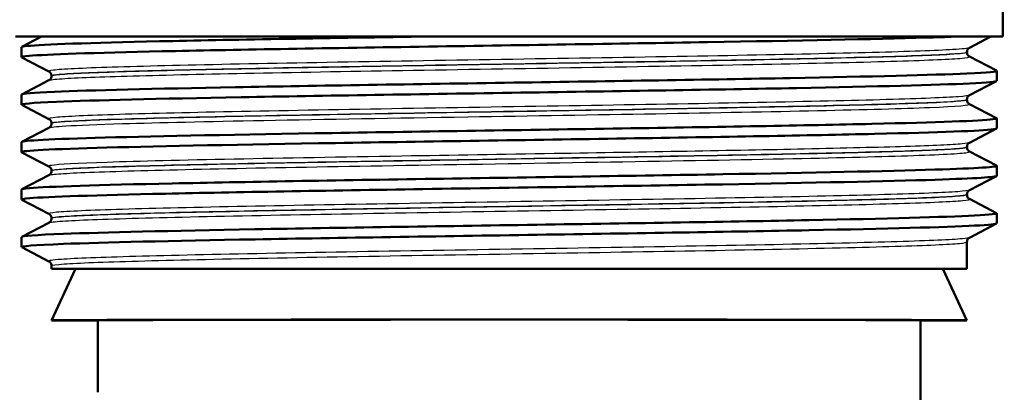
# Model space of a CAD drawing. Header units: millimetres. Extents: x 100 to 2000, y 93 to 2870.
# Tile 5 of 30: x 623 to 671, y 1440 to 1458. Entities that reach past the tile are written whole.
import ezdxf

# ---------------------------------------------------------------- set-up
doc = ezdxf.new("R2010")
doc.units = ezdxf.units.MM
doc.header["$LTSCALE"] = 10
for name, color, linetype, lineweight in [('Dimensions(ISO)', 7, 'Continuous', 25), ('Visible Edges(ISO)', 7, 'Continuous', 50), ('Visible Tangent Edges(ISO)', 7, 'Continuous', 25)]:
    doc.layers.add(name, color=color, linetype=linetype, lineweight=lineweight)
doc.styles.add('Text_3.5mm', font='arial.ttf', dxfattribs={"width": 0.9})
doc.dimstyles.new('KS-STANDARD', dxfattribs={"dimscale": 10, "dimtxt": 3.5, "dimasz": 2.5, "dimexe": 3.175, "dimexo": 0, "dimgap": 0.8, "dimtad": 1, "dimdec": 1, "dimrnd": 1e-08, "dimtxsty": 'Text_3.5mm', "dimcen": 0.09, "dimdle": 10, "dimclrd": 7, "dimclre": 7, "dimclrt": 7, "dimadec": 0, "dimazin": 2, "dimtfac": 0.714286, "dimtdec": 4, "dimtmove": 0, "dimatfit": 3, "dimfxl": 1, "dimtolj": 1, "dimlwd": 25, "dimlwe": 25, "dimarcsym": 0})

# ---------------------------------------------------------------- blocks, each defined once
blk = doc.blocks.new('*D7')
at = {"layer": 'Defpoints', "color": 0, "linetype": 'Continuous'}
for p in [(998.052, 1716.956), (1068.24, 1716.956), (646.452, 1407.764)]:
    blk.add_point(p, dxfattribs=at)
at = {"layer": 'Dimensions(ISO)', "color": 7, "linetype": 'Continuous', "lineweight": 25}
for p, q in [((998.052, 1716.956), (1099.99, 1716.956)), ((1068.24, 1432.764), (1068.24, 1691.956)), ((646.452, 1407.764), (1099.99, 1407.764))]:
    blk.add_line(p, q, dxfattribs=at)
at = {"layer": 'Dimensions(ISO)', "color": 7, "linetype": 'Continuous'}
for points in [[(1064.073, 1691.956), (1072.406, 1691.956), (1068.24, 1716.956)], [(1064.073, 1432.764), (1072.406, 1432.764), (1068.24, 1407.764)]]:
    blk.add_solid(points, dxfattribs=at)
at = {"layer": 'Dimensions(ISO)', "color": 7, "linetype": 'Continuous', "lineweight": 25, "insert": (1042.358, 1523.594), "char_height": 35, "attachment_point": 4, "rotation": 90, "style": 'Text_3.5mm'}
blk.add_mtext('\\A1;309', dxfattribs=at)

msp = doc.modelspace()

# ---------------------------------------------------------------- linework, layer by layer
at = {"layer": 'Visible Edges(ISO)'}
for p, q in [((670.452, 1457.064), (670.452, 1459.393)), ((670.452, 1457.064), (622.452, 1457.064)), ((622.763, 1456.565), (623.721, 1457.064)), ((669.866, 1457.064), (668.826, 1456.522)), ((622.752, 1456.064), (622.752, 1456.554)), ((624.079, 1455.367), (622.763, 1456.053)), ((668.702, 1456.306), (668.702, 1456.312)), ((668.826, 1456.096), (670.142, 1455.41)), ((624.202, 1455.152), (624.202, 1455.157)), ((670.152, 1454.909), (670.152, 1455.399)), ((622.763, 1454.256), (624.079, 1454.941)), ((670.142, 1454.898), (668.826, 1454.213)), ((622.752, 1453.755), (622.752, 1454.245)), ((668.702, 1453.997), (668.702, 1454.003)), ((624.079, 1453.058), (622.763, 1453.744)), ((668.826, 1453.787), (670.142, 1453.101)), ((670.152, 1452.6), (670.152, 1453.09)), ((622.763, 1451.947), (624.079, 1452.632)), ((624.202, 1452.843), (624.202, 1452.848)), ((670.142, 1452.589), (668.826, 1451.904)), ((622.752, 1451.446), (622.752, 1451.936)), ((668.702, 1451.688), (668.702, 1451.694)), ((624.079, 1450.749), (622.763, 1451.435)), ((668.826, 1451.478), (670.142, 1450.792)), ((670.152, 1450.291), (670.152, 1450.781)), ((622.763, 1449.638), (624.079, 1450.323)), ((624.202, 1450.534), (624.202, 1450.539)), ((670.142, 1450.28), (668.826, 1449.595)), ((622.752, 1449.137), (622.752, 1449.627)), ((668.702, 1449.379), (668.702, 1449.385)), ((624.079, 1448.44), (622.763, 1449.126)), ((668.826, 1449.169), (670.142, 1448.483)), ((670.152, 1447.982), (670.152, 1448.472)), ((622.763, 1447.329), (624.079, 1448.014)), ((624.202, 1448.225), (624.202, 1448.23)), ((670.142, 1447.971), (668.826, 1447.286)), ((622.752, 1446.828), (622.752, 1447.318)), ((624.079, 1446.131), (622.763, 1446.817)), ((668.702, 1445.764), (668.702, 1447.076)), ((624.202, 1445.764), (624.202, 1445.921)), ((624.202, 1445.764), (668.702, 1445.764)), ((625.368, 1445.764), (624.202, 1443.264)), ((667.536, 1445.764), (668.702, 1443.264)), ((624.202, 1443.264), (626.452, 1443.264)), ((626.452, 1439.764), (626.452, 1443.264)), ((666.452, 1427.764), (666.452, 1443.264)), ((666.452, 1443.264), (668.702, 1443.264))]:
    msp.add_line(p, q, dxfattribs=at)
for major_axis, start_param, end_param in [((22.25, 0), 0.000814, 3.140779), ((20, 0), 0, 3.141593)]:
    msp.add_ellipse((646.452, 1443.264), major_axis=major_axis, ratio=0.001745, start_param=start_param, end_param=end_param, dxfattribs=at)
for points, knots in [([(622.769, 1456.053), (622.719, 1456.078), (622.832, 1456.103), (623.113, 1456.128), (623.943, 1456.202), (626.233, 1456.276), (629.587, 1456.35), (632.952, 1456.424), (637.374, 1456.498), (642.082, 1456.573), (646.775, 1456.647), (651.731, 1456.721), (656.093, 1456.795), (660.458, 1456.869), (664.207, 1456.943), (666.693, 1457.017), (667.215, 1457.033), (667.683, 1457.048), (668.093, 1457.064)], [31.386149, 31.386149, 31.386149, 31.386149, 31.590691, 31.590691, 31.590691, 32.194948, 32.194948, 32.194948, 32.80125, 32.80125, 32.80125, 33.405662, 33.405662, 33.405662, 34.010412, 34.010412, 34.010412, 34.137582, 34.137582, 34.137582, 34.137582]), ([(622.757, 1456.554), (622.755, 1456.573), (622.846, 1456.592), (623.031, 1456.61), (623.777, 1456.686), (626.052, 1456.762), (629.446, 1456.837), (632.839, 1456.913), (637.337, 1456.988), (642.128, 1457.064)], [31.415927, 31.415927, 31.415927, 31.415927, 31.569557, 31.569557, 31.569557, 32.186399, 32.186399, 32.186399, 32.80324, 32.80324, 32.80324, 32.80324]), ([(668.702, 1456.312), (668.702, 1456.343), (668.709, 1456.374), (668.728, 1456.424), (668.74, 1456.444), (668.764, 1456.474), (668.775, 1456.485), (668.794, 1456.502), (668.802, 1456.507), (668.816, 1456.516), (668.821, 1456.519), (668.826, 1456.522)], [3.65503843, 3.65503843, 3.65503843, 3.65503843, 3.6690714, 3.6690714, 3.68310438, 3.68310438, 3.69713736, 3.69713736, 3.71117034, 3.71117034, 3.72520331, 3.72520331, 3.72520331, 3.72520331]), ([(668.702, 1456.306), (668.702, 1456.275), (668.709, 1456.244), (668.728, 1456.193), (668.741, 1456.174), (668.764, 1456.143), (668.775, 1456.132), (668.794, 1456.116), (668.802, 1456.11), (668.816, 1456.101), (668.821, 1456.098), (668.826, 1456.096)], [51.05534071, 51.05534071, 51.05534071, 51.05534071, 51.06935086, 51.06935086, 51.08336101, 51.08336101, 51.09737116, 51.09737116, 51.11138131, 51.11138131, 51.12539146, 51.12539146, 51.12539146, 51.12539146]), ([(622.76, 1454.245), (622.763, 1454.29), (623.296, 1454.335), (624.348, 1454.381), (626.074, 1454.455), (629.189, 1454.529), (633.15, 1454.603), (637.109, 1454.677), (641.895, 1454.752), (646.677, 1454.826), (651.455, 1454.9), (656.209, 1454.974), (660.114, 1455.048), (664.017, 1455.122), (667.054, 1455.196), (668.7, 1455.27), (669.739, 1455.317), (670.221, 1455.364), (670.134, 1455.41)], [25.132741, 25.132741, 25.132741, 25.132741, 25.501755, 25.501755, 25.501755, 26.107636, 26.107636, 26.107636, 26.713012, 26.713012, 26.713012, 27.317929, 27.317929, 27.317929, 27.922431, 27.922431, 27.922431, 28.304112, 28.304112, 28.304112, 28.304112]), ([(624.202, 1455.157), (624.202, 1455.188), (624.196, 1455.219), (624.176, 1455.27), (624.164, 1455.29), (624.141, 1455.32), (624.13, 1455.331), (624.111, 1455.347), (624.102, 1455.353), (624.089, 1455.362), (624.083, 1455.365), (624.079, 1455.367)], [10.68001402, 10.68001402, 10.68001402, 10.68001402, 10.69402728, 10.69402728, 10.70804055, 10.70804055, 10.72205381, 10.72205381, 10.73606707, 10.73606707, 10.75008034, 10.75008034, 10.75008034, 10.75008034]), ([(624.202, 1455.152), (624.202, 1455.12), (624.196, 1455.089), (624.176, 1455.039), (624.164, 1455.019), (624.141, 1454.989), (624.13, 1454.978), (624.111, 1454.961), (624.102, 1454.956), (624.089, 1454.947), (624.083, 1454.944), (624.079, 1454.941)], [44.03053238, 44.03053238, 44.03053238, 44.03053238, 44.04452836, 44.04452836, 44.05852435, 44.05852435, 44.07252033, 44.07252033, 44.08651631, 44.08651631, 44.10051229, 44.10051229, 44.10051229, 44.10051229]), ([(622.769, 1453.744), (622.677, 1453.794), (623.246, 1453.844), (624.454, 1453.895), (626.239, 1453.969), (629.411, 1454.044), (633.417, 1454.118), (637.418, 1454.192), (642.234, 1454.266), (647.024, 1454.341), (651.81, 1454.415), (656.549, 1454.489), (660.417, 1454.563), (664.282, 1454.638), (667.26, 1454.712), (668.833, 1454.786), (669.704, 1454.827), (670.143, 1454.868), (670.144, 1454.909)], [25.102964, 25.102964, 25.102964, 25.102964, 25.51401, 25.51401, 25.51401, 26.121147, 26.121147, 26.121147, 26.72768, 26.72768, 26.72768, 27.333656, 27.333656, 27.333656, 27.939119, 27.939119, 27.939119, 28.274334, 28.274334, 28.274334, 28.274334]), ([(668.702, 1454.003), (668.702, 1454.034), (668.709, 1454.065), (668.728, 1454.115), (668.741, 1454.135), (668.764, 1454.165), (668.775, 1454.176), (668.794, 1454.193), (668.802, 1454.198), (668.816, 1454.207), (668.821, 1454.21), (668.826, 1454.213)], [17.70490639, 17.70490639, 17.70490639, 17.70490639, 17.71890462, 17.71890462, 17.73290284, 17.73290284, 17.74690107, 17.74690107, 17.76089929, 17.76089929, 17.77489752, 17.77489752, 17.77489752, 17.77489752]), ([(668.702, 1453.997), (668.702, 1453.966), (668.709, 1453.935), (668.728, 1453.884), (668.741, 1453.865), (668.764, 1453.834), (668.775, 1453.823), (668.794, 1453.807), (668.802, 1453.801), (668.816, 1453.792), (668.821, 1453.789), (668.826, 1453.787)], [37.00576047, 37.00576047, 37.00576047, 37.00576047, 37.01974709, 37.01974709, 37.03373371, 37.03373371, 37.04772033, 37.04772033, 37.06170695, 37.06170695, 37.07569357, 37.07569357, 37.07569357, 37.07569357]), ([(622.752, 1451.936), (622.754, 1452.009), (624.185, 1452.081), (626.81, 1452.154), (629.486, 1452.228), (633.391, 1452.303), (637.847, 1452.377), (642.301, 1452.451), (647.286, 1452.525), (651.937, 1452.599), (656.586, 1452.673), (660.88, 1452.747), (664.076, 1452.821), (667.27, 1452.895), (669.351, 1452.97), (669.959, 1453.044), (670.118, 1453.063), (670.176, 1453.082), (670.137, 1453.101)], [18.849556, 18.849556, 18.849556, 18.849556, 19.443393, 19.443393, 19.443393, 20.048757, 20.048757, 20.048757, 20.653886, 20.653886, 20.653886, 21.258792, 21.258792, 21.258792, 21.863485, 21.863485, 21.863485, 22.020926, 22.020926, 22.020926, 22.020926]), ([(624.202, 1452.848), (624.202, 1452.879), (624.196, 1452.91), (624.176, 1452.961), (624.164, 1452.981), (624.141, 1453.011), (624.13, 1453.022), (624.111, 1453.038), (624.102, 1453.044), (624.089, 1453.053), (624.083, 1453.056), (624.079, 1453.058)], [24.72973475, 24.72973475, 24.72973475, 24.72973475, 24.74372272, 24.74372272, 24.75771069, 24.75771069, 24.77169867, 24.77169867, 24.78568664, 24.78568664, 24.79967461, 24.79967461, 24.79967461, 24.79967461]), ([(622.763, 1451.435), (622.757, 1451.438), (622.754, 1451.441), (622.753, 1451.444), (622.726, 1451.518), (624.193, 1451.592), (626.899, 1451.666), (629.604, 1451.741), (633.535, 1451.815), (638.007, 1451.889), (642.478, 1451.963), (647.47, 1452.037), (652.116, 1452.112), (656.76, 1452.186), (661.038, 1452.26), (664.206, 1452.334), (667.373, 1452.408), (669.418, 1452.482), (669.985, 1452.556), (670.096, 1452.571), (670.151, 1452.586), (670.149, 1452.6)], [18.819778, 18.819778, 18.819778, 18.819778, 18.843905, 18.843905, 18.843905, 19.450094, 19.450094, 19.450094, 20.056011, 20.056011, 20.056011, 20.661669, 20.661669, 20.661669, 21.267079, 21.267079, 21.267079, 21.872253, 21.872253, 21.872253, 21.991149, 21.991149, 21.991149, 21.991149]), ([(624.202, 1452.843), (624.202, 1452.811), (624.196, 1452.78), (624.176, 1452.73), (624.164, 1452.71), (624.141, 1452.68), (624.13, 1452.669), (624.111, 1452.652), (624.102, 1452.647), (624.089, 1452.638), (624.083, 1452.635), (624.079, 1452.632)], [29.98100491, 29.98100491, 29.98100491, 29.98100491, 29.99498703, 29.99498703, 30.00896916, 30.00896916, 30.02295129, 30.02295129, 30.03693341, 30.03693341, 30.05091554, 30.05091554, 30.05091554, 30.05091554]), ([(668.702, 1451.694), (668.702, 1451.725), (668.709, 1451.756), (668.728, 1451.806), (668.741, 1451.826), (668.764, 1451.856), (668.775, 1451.867), (668.794, 1451.884), (668.802, 1451.889), (668.816, 1451.898), (668.821, 1451.901), (668.826, 1451.904)], [31.75451875, 31.75451875, 31.75451875, 31.75451875, 31.76850133, 31.76850133, 31.78248392, 31.78248392, 31.7964665, 31.7964665, 31.81044908, 31.81044908, 31.82443167, 31.82443167, 31.82443167, 31.82443167]), ([(668.702, 1451.688), (668.702, 1451.657), (668.709, 1451.626), (668.728, 1451.575), (668.741, 1451.556), (668.764, 1451.525), (668.775, 1451.514), (668.794, 1451.498), (668.802, 1451.492), (668.816, 1451.483), (668.821, 1451.48), (668.826, 1451.478)], [22.95624549, 22.95624549, 22.95624549, 22.95624549, 22.97022803, 22.97022803, 22.98421056, 22.98421056, 22.9981931, 22.9981931, 23.01217563, 23.01217563, 23.02615817, 23.02615817, 23.02615817, 23.02615817]), ([(622.758, 1449.627), (622.756, 1449.649), (622.882, 1449.671), (623.14, 1449.694), (624.033, 1449.77), (626.497, 1449.847), (630.077, 1449.924), (633.551, 1449.998), (638.057, 1450.073), (642.806, 1450.147), (647.552, 1450.222), (652.518, 1450.296), (656.836, 1450.371), (661.151, 1450.445), (664.799, 1450.52), (667.14, 1450.594), (669.219, 1450.66), (670.261, 1450.726), (670.14, 1450.792)], [12.566371, 12.566371, 12.566371, 12.566371, 12.747618, 12.747618, 12.747618, 13.374356, 13.374356, 13.374356, 13.982692, 13.982692, 13.982692, 14.590678, 14.590678, 14.590678, 15.198327, 15.198327, 15.198327, 15.737741, 15.737741, 15.737741, 15.737741]), ([(624.202, 1450.539), (624.202, 1450.57), (624.196, 1450.601), (624.176, 1450.652), (624.164, 1450.672), (624.141, 1450.702), (624.13, 1450.713), (624.111, 1450.729), (624.102, 1450.735), (624.089, 1450.744), (624.083, 1450.747), (624.079, 1450.749)], [38.7792784, 38.7792784, 38.7792784, 38.7792784, 38.79326049, 38.79326049, 38.80724259, 38.80724259, 38.82122468, 38.82122468, 38.83520677, 38.83520677, 38.84918886, 38.84918886, 38.84918886, 38.84918886]), ([(622.77, 1449.126), (622.717, 1449.152), (622.843, 1449.178), (623.152, 1449.204), (624.025, 1449.278), (626.356, 1449.352), (629.743, 1449.426), (633.128, 1449.5), (637.553, 1449.574), (642.252, 1449.648), (647.155, 1449.726), (652.332, 1449.803), (656.812, 1449.88), (661.153, 1449.955), (664.82, 1450.03), (667.165, 1450.105), (669.114, 1450.167), (670.143, 1450.229), (670.15, 1450.291)], [12.536593, 12.536593, 12.536593, 12.536593, 12.750266, 12.750266, 12.750266, 13.354679, 13.354679, 13.354679, 13.958998, 13.958998, 13.958998, 14.589579, 14.589579, 14.589579, 15.200454, 15.200454, 15.200454, 15.707963, 15.707963, 15.707963, 15.707963]), ([(624.202, 1450.534), (624.202, 1450.502), (624.196, 1450.472), (624.176, 1450.421), (624.164, 1450.401), (624.141, 1450.371), (624.13, 1450.36), (624.111, 1450.343), (624.102, 1450.338), (624.089, 1450.329), (624.083, 1450.326), (624.079, 1450.323)], [15.93146205, 15.93146205, 15.93146205, 15.93146205, 15.9454499, 15.9454499, 15.95943774, 15.95943774, 15.97342559, 15.97342559, 15.98741343, 15.98741343, 16.00140128, 16.00140128, 16.00140128, 16.00140128]), ([(668.702, 1449.385), (668.702, 1449.416), (668.709, 1449.447), (668.728, 1449.497), (668.741, 1449.517), (668.764, 1449.547), (668.775, 1449.558), (668.794, 1449.575), (668.802, 1449.58), (668.816, 1449.589), (668.821, 1449.592), (668.826, 1449.595)], [45.80403387, 45.80403387, 45.80403387, 45.80403387, 45.81802037, 45.81802037, 45.83200687, 45.83200687, 45.84599338, 45.84599338, 45.85997988, 45.85997988, 45.87396639, 45.87396639, 45.87396639, 45.87396639]), ([(668.702, 1449.379), (668.702, 1449.348), (668.709, 1449.317), (668.728, 1449.266), (668.741, 1449.247), (668.764, 1449.216), (668.775, 1449.205), (668.794, 1449.189), (668.802, 1449.183), (668.816, 1449.174), (668.821, 1449.171), (668.826, 1449.169)], [8.9066346, 8.9066346, 8.9066346, 8.9066346, 8.92063261, 8.92063261, 8.93463063, 8.93463063, 8.94862864, 8.94862864, 8.96262666, 8.96262666, 8.97662468, 8.97662468, 8.97662468, 8.97662468]), ([(622.758, 1447.318), (622.763, 1447.369), (623.448, 1447.42), (624.782, 1447.471), (626.718, 1447.545), (630.012, 1447.619), (634.091, 1447.694), (638.17, 1447.768), (643.017, 1447.842), (647.79, 1447.916), (652.562, 1447.99), (657.239, 1448.064), (661.011, 1448.138), (664.782, 1448.212), (667.63, 1448.287), (669.063, 1448.361), (669.854, 1448.402), (670.211, 1448.443), (670.134, 1448.483)], [6.283185, 6.283185, 6.283185, 6.283185, 6.70007, 6.70007, 6.70007, 7.305313, 7.305313, 7.305313, 7.910441, 7.910441, 7.910441, 8.515455, 8.515455, 8.515455, 9.120358, 9.120358, 9.120358, 9.454556, 9.454556, 9.454556, 9.454556]), ([(624.202, 1448.23), (624.202, 1448.261), (624.196, 1448.292), (624.176, 1448.343), (624.164, 1448.363), (624.141, 1448.393), (624.13, 1448.404), (624.111, 1448.42), (624.102, 1448.426), (624.089, 1448.435), (624.083, 1448.438), (624.079, 1448.44)], [52.82880534, 52.82880534, 52.82880534, 52.82880534, 52.84280113, 52.84280113, 52.85679692, 52.85679692, 52.8707927, 52.8707927, 52.88478849, 52.88478849, 52.89878428, 52.89878428, 52.89878428, 52.89878428]), ([(622.768, 1446.817), (622.668, 1446.871), (623.354, 1446.926), (624.785, 1446.981), (626.723, 1447.055), (630.02, 1447.129), (634.102, 1447.203), (638.184, 1447.278), (643.034, 1447.352), (647.808, 1447.426), (652.582, 1447.5), (657.26, 1447.574), (661.03, 1447.648), (664.8, 1447.722), (667.645, 1447.797), (669.072, 1447.871), (669.787, 1447.908), (670.144, 1447.945), (670.144, 1447.982)], [6.253408, 6.253408, 6.253408, 6.253408, 6.700342, 6.700342, 6.700342, 7.30585, 7.30585, 7.30585, 7.911236, 7.911236, 7.911236, 8.516503, 8.516503, 8.516503, 9.121654, 9.121654, 9.121654, 9.424778, 9.424778, 9.424778, 9.424778]), ([(624.202, 1448.225), (624.202, 1448.193), (624.196, 1448.163), (624.176, 1448.112), (624.164, 1448.092), (624.141, 1448.062), (624.13, 1448.051), (624.111, 1448.034), (624.102, 1448.029), (624.089, 1448.02), (624.083, 1448.017), (624.079, 1448.014)], [1.88174343, 1.88174343, 1.88174343, 1.88174343, 1.89575641, 1.89575641, 1.90976939, 1.90976939, 1.92378237, 1.92378237, 1.93779534, 1.93779534, 1.95180832, 1.95180832, 1.95180832, 1.95180832]), ([(668.702, 1447.076), (668.702, 1447.107), (668.709, 1447.138), (668.728, 1447.188), (668.741, 1447.208), (668.764, 1447.238), (668.775, 1447.249), (668.794, 1447.266), (668.802, 1447.271), (668.816, 1447.28), (668.821, 1447.283), (668.826, 1447.286)], [59.85361291, 59.85361291, 59.85361291, 59.85361291, 59.86762279, 59.86762279, 59.88163266, 59.88163266, 59.89564254, 59.89564254, 59.90965242, 59.90965242, 59.92366229, 59.92366229, 59.92366229, 59.92366229]), ([(624.202, 1445.921), (624.202, 1445.952), (624.196, 1445.983), (624.176, 1446.034), (624.164, 1446.054), (624.141, 1446.084), (624.13, 1446.095), (624.111, 1446.111), (624.102, 1446.117), (624.089, 1446.126), (624.083, 1446.129), (624.079, 1446.131)], [66.8784764, 66.8784764, 66.8784764, 66.8784764, 66.89250506, 66.89250506, 66.90653373, 66.90653373, 66.9205624, 66.9205624, 66.93459106, 66.93459106, 66.94861973, 66.94861973, 66.94861973, 66.94861973])]:
    msp.add_open_spline(points, degree=3, knots=knots, dxfattribs=at)
at = {"layer": 'Visible Tangent Edges(ISO)'}
for points, knots in [([(668.824, 1456.522), (668.765, 1456.492), (668.491, 1456.462), (667.224, 1456.385), (665.884, 1456.337), (662.315, 1456.242), (660.068, 1456.194), (655.03, 1456.099), (652.214, 1456.051), (646.46, 1455.956), (643.496, 1455.908), (637.889, 1455.813), (635.22, 1455.765), (630.6, 1455.67), (628.627, 1455.622), (625.686, 1455.527), (624.704, 1455.479), (624.11, 1455.41), (624.039, 1455.388), (624.081, 1455.367)], [3.725203, 3.725203, 3.725203, 3.725203, 4.264554, 4.264554, 5.13546, 5.13546, 6.006326, 6.006326, 6.87717, 6.87717, 7.748053, 7.748053, 8.619018, 8.619018, 9.490025, 9.490025, 10.360962, 10.360962, 10.75008, 10.75008, 10.75008, 10.75008]), ([(624.079, 1454.941), (624.129, 1454.967), (624.344, 1454.993), (625.393, 1455.065), (626.569, 1455.11), (629.761, 1455.201), (631.773, 1455.246), (636.396, 1455.337), (639.04, 1455.384), (644.637, 1455.478), (647.638, 1455.526), (653.44, 1455.623), (656.273, 1455.672), (661.217, 1455.769), (663.358, 1455.818), (666.621, 1455.913), (667.771, 1455.961), (668.725, 1456.038), (668.879, 1456.067), (668.824, 1456.096)], [44.100512, 44.100512, 44.100512, 44.100512, 44.573873, 44.573873, 45.406739, 45.406739, 46.231883, 46.231883, 47.07293, 47.07293, 47.951408, 47.951408, 48.845319, 48.845319, 49.727939, 49.727939, 50.59495, 50.59495, 51.125391, 51.125391, 51.125391, 51.125391]), ([(624.204, 1455.157), (624.203, 1455.174), (624.277, 1455.192), (624.836, 1455.257), (625.812, 1455.305), (628.736, 1455.4), (630.698, 1455.448), (635.291, 1455.543), (637.944, 1455.591), (643.517, 1455.686), (646.464, 1455.734), (652.183, 1455.83), (654.981, 1455.877), (659.99, 1455.973), (662.222, 1456.021), (665.769, 1456.116), (667.101, 1456.164), (668.422, 1456.245), (668.699, 1456.278), (668.701, 1456.311)], [-10.680014, -10.680014, -10.680014, -10.680014, -10.360962, -10.360962, -9.490025, -9.490025, -8.619018, -8.619018, -7.748053, -7.748053, -6.87717, -6.87717, -6.006326, -6.006326, -5.13546, -5.13546, -4.264554, -4.264554, -3.655038, -3.655038, -3.655038, -3.655038]), ([(668.7, 1456.306), (668.7, 1456.281), (668.543, 1456.255), (667.642, 1456.183), (666.498, 1456.135), (663.254, 1456.039), (661.125, 1455.991), (656.211, 1455.894), (653.395, 1455.845), (647.627, 1455.748), (644.644, 1455.699), (639.081, 1455.605), (636.453, 1455.559), (631.859, 1455.468), (629.859, 1455.423), (626.686, 1455.332), (625.518, 1455.286), (624.421, 1455.211), (624.203, 1455.181), (624.203, 1455.151)], [-51.055341, -51.055341, -51.055341, -51.055341, -50.59495, -50.59495, -49.727939, -49.727939, -48.845319, -48.845319, -47.951408, -47.951408, -47.07293, -47.07293, -46.231883, -46.231883, -45.406739, -45.406739, -44.573873, -44.573873, -44.030532, -44.030532, -44.030532, -44.030532]), ([(668.823, 1454.213), (668.778, 1454.189), (668.601, 1454.166), (667.657, 1454.096), (666.456, 1454.048), (663.122, 1453.952), (660.973, 1453.904), (656.077, 1453.809), (653.306, 1453.761), (647.597, 1453.666), (644.631, 1453.618), (638.975, 1453.523), (636.258, 1453.475), (631.482, 1453.38), (629.402, 1453.333), (626.195, 1453.238), (625.061, 1453.19), (624.165, 1453.114), (624.027, 1453.086), (624.081, 1453.058)], [17.774898, 17.774898, 17.774898, 17.774898, 18.197467, 18.197467, 19.069268, 19.069268, 19.942351, 19.942351, 20.814852, 20.814852, 21.684386, 21.684386, 22.550712, 22.550712, 23.417755, 23.417755, 24.290914, 24.290914, 24.799675, 24.799675, 24.799675, 24.799675]), ([(668.702, 1453.997), (668.702, 1453.945), (668.038, 1453.894), (665.488, 1453.791), (663.638, 1453.74), (659.073, 1453.639), (656.413, 1453.589), (650.613, 1453.488), (647.507, 1453.437), (640.956, 1453.329), (637.548, 1453.271), (631.875, 1453.16), (629.508, 1453.106), (626.561, 1453.017), (625.627, 1452.98), (624.48, 1452.909), (624.202, 1452.876), (624.202, 1452.843)], [-37.00576, -37.00576, -37.00576, -37.00576, -36.063766, -36.063766, -35.131943, -35.131943, -34.217923, -34.217923, -33.291692, -33.291692, -32.237615, -32.237615, -31.263362, -31.263362, -30.592061, -30.592061, -29.981005, -29.981005, -29.981005, -29.981005]), ([(624.204, 1452.848), (624.204, 1452.872), (624.345, 1452.896), (625.19, 1452.968), (626.318, 1453.016), (629.507, 1453.111), (631.574, 1453.159), (636.322, 1453.253), (639.024, 1453.301), (644.646, 1453.396), (647.594, 1453.444), (653.269, 1453.539), (656.022, 1453.587), (660.889, 1453.682), (663.024, 1453.73), (666.337, 1453.826), (667.53, 1453.874), (668.52, 1453.948), (668.699, 1453.975), (668.7, 1454.002)], [-24.729735, -24.729735, -24.729735, -24.729735, -24.290914, -24.290914, -23.417755, -23.417755, -22.550712, -22.550712, -21.684386, -21.684386, -20.814852, -20.814852, -19.942351, -19.942351, -19.069268, -19.069268, -18.197467, -18.197467, -17.704906, -17.704906, -17.704906, -17.704906]), ([(624.079, 1452.632), (624.136, 1452.662), (624.411, 1452.692), (625.502, 1452.758), (626.442, 1452.795), (629.408, 1452.885), (631.79, 1452.938), (637.498, 1453.049), (640.926, 1453.107), (647.517, 1453.216), (650.641, 1453.266), (656.476, 1453.367), (659.153, 1453.417), (663.744, 1453.519), (665.605, 1453.569), (668.246, 1453.675), (668.914, 1453.73), (668.828, 1453.785), (668.827, 1453.786), (668.826, 1453.787)], [30.050916, 30.050916, 30.050916, 30.050916, 30.592061, 30.592061, 31.263362, 31.263362, 32.237615, 32.237615, 33.291692, 33.291692, 34.217923, 34.217923, 35.131943, 35.131943, 36.063766, 36.063766, 37.061757, 37.061757, 37.075694, 37.075694, 37.075694, 37.075694]), ([(668.823, 1451.904), (668.788, 1451.885), (668.67, 1451.867), (667.994, 1451.805), (667.055, 1451.762), (664.418, 1451.677), (662.751, 1451.636), (659.077, 1451.557), (657.163, 1451.521), (653.033, 1451.447), (650.854, 1451.411), (646.163, 1451.333), (643.637, 1451.292), (638.311, 1451.202), (635.502, 1451.152), (630.572, 1451.052), (628.443, 1451), (625.458, 1450.899), (624.531, 1450.85), (624.087, 1450.784), (624.047, 1450.767), (624.08, 1450.749)], [31.824432, 31.824432, 31.824432, 31.824432, 32.159798, 32.159798, 32.948764, 32.948764, 33.711002, 33.711002, 34.37986, 34.37986, 35.048718, 35.048718, 35.792869, 35.792869, 36.697459, 36.697459, 37.640334, 37.640334, 38.533123, 38.533123, 38.849189, 38.849189, 38.849189, 38.849189]), ([(624.203, 1450.539), (624.203, 1450.553), (624.248, 1450.566), (624.663, 1450.629), (625.586, 1450.677), (628.553, 1450.778), (630.67, 1450.83), (635.571, 1450.931), (638.363, 1450.981), (643.658, 1451.071), (646.168, 1451.112), (650.831, 1451.189), (652.997, 1451.225), (657.102, 1451.299), (659.004, 1451.335), (662.655, 1451.414), (664.312, 1451.455), (666.933, 1451.54), (667.865, 1451.584), (668.579, 1451.649), (668.7, 1451.671), (668.7, 1451.694)], [-38.779278, -38.779278, -38.779278, -38.779278, -38.533123, -38.533123, -37.640334, -37.640334, -36.697459, -36.697459, -35.792869, -35.792869, -35.048718, -35.048718, -34.37986, -34.37986, -33.711002, -33.711002, -32.948764, -32.948764, -32.159798, -32.159798, -31.754519, -31.754519, -31.754519, -31.754519]), ([(668.701, 1451.688), (668.701, 1451.675), (668.663, 1451.663), (668.265, 1451.599), (667.264, 1451.546), (664.18, 1451.445), (662.114, 1451.395), (657.073, 1451.291), (653.965, 1451.236), (647.482, 1451.127), (644.072, 1451.072), (637.949, 1450.968), (635.213, 1450.918), (630.543, 1450.821), (628.609, 1450.773), (625.725, 1450.678), (624.784, 1450.63), (624.269, 1450.566), (624.203, 1450.55), (624.203, 1450.534)], [-22.956245, -22.956245, -22.956245, -22.956245, -22.727814, -22.727814, -21.778811, -21.778811, -20.87079, -20.87079, -19.87642, -19.87642, -18.873931, -18.873931, -17.970989, -17.970989, -17.097143, -17.097143, -16.229224, -16.229224, -15.931462, -15.931462, -15.931462, -15.931462]), ([(624.079, 1450.323), (624.103, 1450.336), (624.166, 1450.348), (624.654, 1450.409), (625.601, 1450.456), (628.503, 1450.551), (630.45, 1450.599), (635.148, 1450.697), (637.901, 1450.746), (644.061, 1450.851), (647.492, 1450.906), (654.014, 1451.015), (657.141, 1451.069), (662.211, 1451.173), (664.29, 1451.223), (667.391, 1451.325), (668.398, 1451.377), (668.822, 1451.445), (668.856, 1451.461), (668.824, 1451.478)], [16.001401, 16.001401, 16.001401, 16.001401, 16.229224, 16.229224, 17.097143, 17.097143, 17.970989, 17.970989, 18.873931, 18.873931, 19.87642, 19.87642, 20.87079, 20.87079, 21.778811, 21.778811, 22.727814, 22.727814, 23.026158, 23.026158, 23.026158, 23.026158]), ([(668.824, 1449.595), (668.778, 1449.571), (668.587, 1449.546), (667.595, 1449.475), (666.374, 1449.427), (663.007, 1449.331), (660.84, 1449.283), (655.914, 1449.188), (653.132, 1449.14), (647.403, 1449.044), (644.432, 1448.996), (638.77, 1448.901), (636.054, 1448.853), (631.297, 1448.758), (629.234, 1448.711), (626.085, 1448.615), (624.984, 1448.568), (624.154, 1448.493), (624.031, 1448.467), (624.081, 1448.44)], [45.873966, 45.873966, 45.873966, 45.873966, 46.316262, 46.316262, 47.186756, 47.186756, 48.060561, 48.060561, 48.93415, 48.93415, 49.805523, 49.805523, 50.675143, 50.675143, 51.544746, 51.544746, 52.415371, 52.415371, 52.898784, 52.898784, 52.898784, 52.898784]), ([(624.204, 1448.23), (624.205, 1448.253), (624.331, 1448.276), (625.114, 1448.346), (626.209, 1448.394), (629.34, 1448.489), (631.391, 1448.537), (636.12, 1448.632), (638.82, 1448.68), (644.448, 1448.775), (647.401, 1448.823), (653.095, 1448.918), (655.86, 1448.966), (660.756, 1449.062), (662.909, 1449.11), (666.256, 1449.205), (667.469, 1449.253), (668.507, 1449.329), (668.7, 1449.357), (668.7, 1449.385)], [-52.828805, -52.828805, -52.828805, -52.828805, -52.415371, -52.415371, -51.544746, -51.544746, -50.675143, -50.675143, -49.805523, -49.805523, -48.93415, -48.93415, -48.060561, -48.060561, -47.186756, -47.186756, -46.316262, -46.316262, -45.804034, -45.804034, -45.804034, -45.804034]), ([(668.7, 1449.379), (668.701, 1449.358), (668.589, 1449.336), (667.863, 1449.267), (666.799, 1449.219), (663.735, 1449.125), (661.734, 1449.077), (657.097, 1448.983), (654.439, 1448.936), (648.863, 1448.841), (645.914, 1448.793), (640.203, 1448.698), (637.412, 1448.65), (632.454, 1448.554), (630.262, 1448.506), (626.83, 1448.41), (625.57, 1448.362), (624.428, 1448.285), (624.206, 1448.255), (624.204, 1448.225)], [-8.906635, -8.906635, -8.906635, -8.906635, -8.515259, -8.515259, -7.644963, -7.644963, -6.784181, -6.784181, -5.921788, -5.921788, -5.051724, -5.051724, -4.176286, -4.176286, -3.301173, -3.301173, -2.429533, -2.429533, -1.881743, -1.881743, -1.881743, -1.881743]), ([(624.081, 1448.015), (624.132, 1448.041), (624.352, 1448.067), (625.445, 1448.141), (626.713, 1448.189), (630.167, 1448.284), (632.372, 1448.332), (637.361, 1448.428), (640.169, 1448.476), (645.915, 1448.572), (648.881, 1448.619), (654.49, 1448.714), (657.164, 1448.762), (661.829, 1448.856), (663.842, 1448.903), (666.924, 1448.998), (667.994, 1449.046), (668.764, 1449.118), (668.872, 1449.144), (668.823, 1449.169)], [1.951808, 1.951808, 1.951808, 1.951808, 2.429533, 2.429533, 3.301173, 3.301173, 4.176286, 4.176286, 5.051724, 5.051724, 5.921788, 5.921788, 6.784181, 6.784181, 7.644963, 7.644963, 8.515259, 8.515259, 8.976625, 8.976625, 8.976625, 8.976625]), ([(668.824, 1447.286), (668.79, 1447.268), (668.675, 1447.25), (667.962, 1447.184), (666.878, 1447.136), (663.755, 1447.041), (661.701, 1446.993), (656.955, 1446.898), (654.241, 1446.85), (648.583, 1446.755), (645.613, 1446.707), (639.891, 1446.611), (637.111, 1446.564), (632.182, 1446.468), (630.009, 1446.42), (626.61, 1446.325), (625.369, 1446.277), (624.223, 1446.197), (624.019, 1446.164), (624.08, 1446.131)], [59.923662, 59.923662, 59.923662, 59.923662, 60.25451, 60.25451, 61.125364, 61.125364, 61.996192, 61.996192, 62.867062, 62.867062, 63.737983, 63.737983, 64.608915, 64.608915, 65.479824, 65.479824, 66.35071, 66.35071, 66.94862, 66.94862, 66.94862, 66.94862]), ([(624.204, 1445.921), (624.206, 1445.95), (624.412, 1445.979), (625.497, 1446.056), (626.731, 1446.103), (630.11, 1446.199), (632.27, 1446.247), (637.171, 1446.342), (639.934, 1446.39), (645.622, 1446.485), (648.574, 1446.533), (654.197, 1446.628), (656.896, 1446.676), (661.612, 1446.771), (663.653, 1446.819), (666.757, 1446.914), (667.834, 1446.962), (668.583, 1447.032), (668.701, 1447.054), (668.7, 1447.076)], [-66.878476, -66.878476, -66.878476, -66.878476, -66.35071, -66.35071, -65.479824, -65.479824, -64.608915, -64.608915, -63.737983, -63.737983, -62.867062, -62.867062, -61.996192, -61.996192, -61.125364, -61.125364, -60.25451, -60.25451, -59.853613, -59.853613, -59.853613, -59.853613])]:
    msp.add_open_spline(points, degree=3, knots=knots, dxfattribs=at)

# ---------------------------------------------------------------- dimensions: what is measured, and where the dimension line sits
at = {"layer": 'Dimensions(ISO)', "color": 7, "linetype": 'Continuous', "lineweight": 25}
dim = msp.add_linear_dim(base=(1068.24, 1716.956), p1=(646.452, 1407.764), p2=(998.052, 1716.956), angle=90, dimstyle='KS-STANDARD', override={"dimgap": 0.8, "dimdec": 0, "dimtol": 0, "dimlim": 0, "dimtp": 0, "dimtm": 0, "dimtdec": 4, "dimtofl": 0, "dimatfit": 1}, dxfattribs=at)
dim.commit()
dim.dimension.update_dxf_attribs({"geometry": '*D7', "text_midpoint": (1068.24, 1558.414), "dimtype": 160})

doc.saveas('drawing.dxf')
